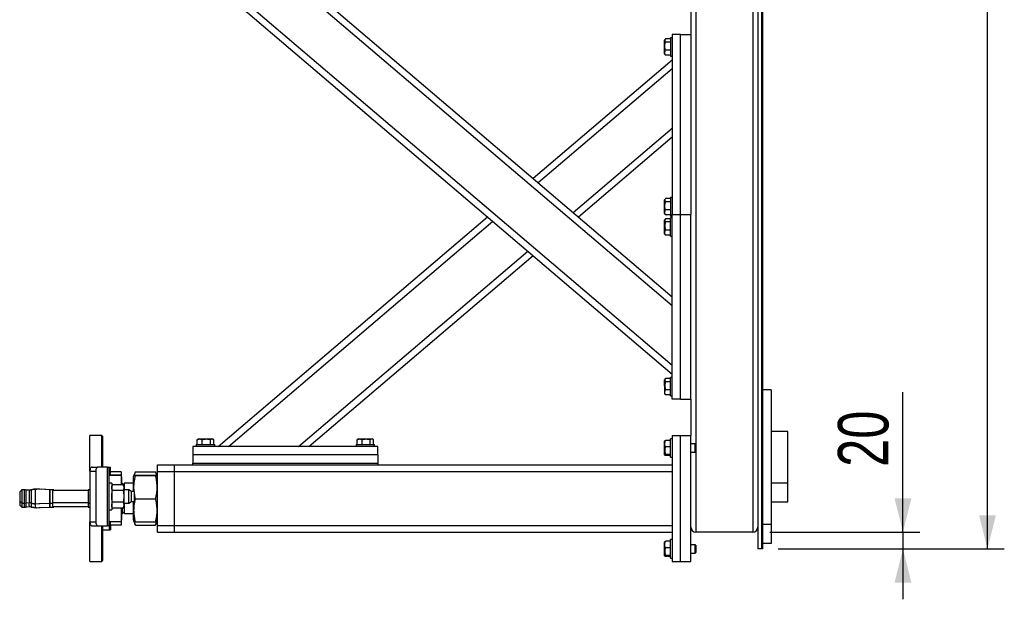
# Model space of a CAD drawing. Header units: millimetres. Extents: x 0 to 841, y 0 to 594.
# Tile 124 of 177: x 373 to 432, y 287 to 322. Entities that reach past the tile are written whole.
import ezdxf

# ---------------------------------------------------------------- set-up
doc = ezdxf.new("R2010")
doc.units = ezdxf.units.MM
doc.layers.add('COTES', color=1, linetype='Continuous')
doc.layers.add('TRAIT-FORT', color=4, linetype='Continuous', lineweight=25)
doc.styles.add('SLDTEXTSTYLE1', font='TXT', dxfattribs={"width": 0.75})
doc.dimstyles.new('SLDDIMSTYLE0', dxfattribs={"dimtxt": 3, "dimasz": 2, "dimexe": 0, "dimexo": 0.0625, "dimgap": 0.75, "dimtad": 1, "dimdec": 0, "dimlfac": 20, "dimrnd": 1e-09, "dimzin": 12, "dimdsep": 46, "dimtxsty": 'SLDTEXTSTYLE1', "dimsah": 1, "dimcen": 0.09, "dimadec": 0, "dimazin": 3, "dimtfac": 1, "dimtdec": 0, "dimtofl": 0, "dimtmove": 0, "dimatfit": 3, "dimfxl": 1, "dimfrac": 2, "dimtolj": 1, "dimtzin": 12, "dimarcsym": 0})
doc.dimstyles.new('SLDDIMSTYLE1', dxfattribs={"dimtxt": 3, "dimasz": 2, "dimexe": 0, "dimexo": 0.0625, "dimgap": 0.75, "dimtad": 1, "dimdec": 0, "dimlfac": 20, "dimrnd": 1e-09, "dimzin": 12, "dimdsep": 46, "dimtxsty": 'SLDTEXTSTYLE1', "dimsah": 1, "dimcen": 0.09, "dimadec": 0, "dimazin": 3, "dimtfac": 1, "dimtdec": 0, "dimtmove": 0, "dimatfit": 0, "dimfxl": 1, "dimfrac": 2, "dimtolj": 1, "dimtzin": 12, "dimarcsym": 0})

# ---------------------------------------------------------------- blocks, each defined once
blk = doc.blocks.new('_D_11')
at = {"layer": 'COTES', "color": 1, "transparency": 16777216}
for p, q in [((425.784, 291.383), (425.784, 299.696)), ((417.862, 291.383), (426.784, 291.383)), ((425.784, 291.383), (425.784, 290.383)), ((418.362, 290.383), (426.784, 290.383)), ((425.784, 290.383), (425.784, 287.383))]:
    blk.add_line(p, q, dxfattribs=at)
for points in [[(425.784, 291.383), (426.284, 293.383), (425.284, 293.383)], [(425.784, 290.383), (425.284, 288.383), (426.284, 288.383)]]:
    blk.add_solid(points, dxfattribs=at)
at = {"layer": 'COTES', "color": 1, "transparency": 16777216, "insert": (421.917, 295.263), "char_height": 3, "attachment_point": 1, "rotation": 90, "style": 'SLDTEXTSTYLE1'}
blk.add_mtext('20', dxfattribs=at)
blk = doc.blocks.new('_D_12')
at = {"layer": 'COTES', "color": 1, "transparency": 16777216}
for p, q in [((418.362, 558.383), (431.809, 558.383)), ((430.809, 290.383), (430.809, 558.383)), ((418.362, 290.383), (431.809, 290.383))]:
    blk.add_line(p, q, dxfattribs=at)
for points in [[(430.809, 558.383), (430.309, 556.383), (431.309, 556.383)], [(430.809, 290.383), (431.309, 292.383), (430.309, 292.383)]]:
    blk.add_solid(points, dxfattribs=at)
at = {"layer": 'COTES', "color": 1, "transparency": 16777216, "insert": (426.942, 419.95), "char_height": 3, "attachment_point": 1, "rotation": 90, "style": 'SLDTEXTSTYLE1'}
blk.add_mtext('5360', dxfattribs=at)

msp = doc.modelspace()

# ---------------------------------------------------------------- linework, layer by layer
at = {"layer": 'TRAIT-FORT', "color": 4, "linetype": 'Continuous', "lineweight": 25}
for p, q in [((417.162, 330.883), (417.162, 290.383)), ((417.362, 330.883), (417.362, 290.383)), ((417.437, 330.883), (417.437, 290.383)), ((416.862, 328.883), (416.862, 291.383)), ((385.062, 323.783), (412.062, 300.783)), ((385.679, 323.783), (412.062, 301.309)), ((389.843, 323.783), (412.062, 304.855)), ((390.459, 323.783), (412.062, 305.381)), ((413.462, 323.668), (413.462, 296.598)), ((413.162, 323.133), (413.162, 310.283)), ((412.562, 320.983), (412.062, 320.983)), ((412.062, 320.983), (412.062, 310.283)), ((412.562, 310.283), (412.562, 320.983)), ((412.562, 320.983), (413.162, 320.983)), ((411.646, 320.695), (411.612, 320.637)), ((411.612, 319.829), (411.612, 320.637)), ((411.962, 320.72), (411.662, 320.72)), ((411.962, 320.529), (411.662, 320.529)), ((412.062, 320.783), (411.962, 320.783)), ((411.962, 320.783), (411.962, 319.683)), ((411.612, 319.829), (411.646, 319.771)), ((411.662, 319.746), (411.648, 319.772)), ((411.962, 320.042), (411.662, 320.042)), ((411.962, 319.746), (411.662, 319.746)), ((411.962, 319.683), (412.062, 319.683)), ((403.785, 312.432), (412.062, 319.483)), ((404.093, 312.169), (412.062, 318.958)), ((406.175, 310.396), (412.062, 315.411)), ((406.483, 310.133), (412.062, 314.885)), ((411.646, 311.195), (411.612, 311.137)), ((411.612, 310.329), (411.612, 311.137)), ((411.962, 311.22), (411.662, 311.22)), ((411.962, 311.029), (411.662, 311.029)), ((412.062, 311.283), (411.962, 311.283)), ((411.962, 311.283), (411.962, 310.183)), ((411.612, 310.329), (411.646, 310.271)), ((411.962, 310.542), (411.662, 310.542)), ((385.062, 296.483), (401.086, 310.133)), ((385.679, 296.483), (401.394, 309.87)), ((411.646, 309.995), (411.612, 309.937)), ((411.612, 309.583), (411.612, 309.937)), ((411.662, 310.246), (411.648, 310.272)), ((411.962, 310.246), (411.662, 310.246)), ((411.962, 310.02), (411.662, 310.02)), ((411.962, 309.829), (411.662, 309.829)), ((411.962, 310.183), (412.062, 310.183)), ((412.062, 310.083), (411.962, 310.083)), ((411.962, 309.322), (411.962, 310.083)), ((412.062, 299.283), (412.062, 310.283)), ((412.062, 310.283), (412.562, 310.283)), ((412.562, 299.283), (412.562, 310.283)), ((412.562, 310.283), (413.162, 310.283)), ((413.162, 299.283), (413.162, 310.283)), ((411.612, 309.129), (411.612, 309.583)), ((411.612, 309.129), (411.646, 309.071)), ((411.962, 309.342), (411.662, 309.342)), ((411.962, 308.983), (411.962, 309.322)), ((411.662, 309.046), (411.648, 309.072)), ((411.962, 309.046), (411.662, 309.046)), ((411.962, 308.983), (412.062, 308.983)), ((389.843, 296.483), (403.476, 308.097)), ((390.459, 296.483), (403.785, 307.834)), ((411.646, 300.495), (411.612, 300.437)), ((411.612, 300.083), (411.612, 300.437)), ((411.962, 300.52), (411.662, 300.52)), ((412.062, 300.583), (411.962, 300.583)), ((411.962, 299.822), (411.962, 300.583)), ((411.612, 300.083), (411.612, 299.629)), ((411.962, 300.329), (411.662, 300.329)), ((411.962, 299.842), (411.662, 299.842)), ((411.962, 299.483), (411.962, 299.822)), ((417.937, 299.837), (417.437, 299.837)), ((417.937, 299.837), (417.937, 291.837)), ((411.612, 299.629), (411.646, 299.571)), ((411.662, 299.546), (411.648, 299.572)), ((411.962, 299.546), (411.662, 299.546)), ((411.962, 299.483), (412.062, 299.483)), ((412.562, 299.283), (412.062, 299.283)), ((412.562, 299.283), (413.162, 299.283)), ((413.162, 299.283), (413.162, 297.133)), ((378.137, 297.133), (377.437, 297.133)), ((377.437, 295.001), (377.437, 297.133)), ((378.187, 297.083), (378.137, 297.133)), ((378.137, 295.251), (378.137, 297.133)), ((378.187, 297.083), (378.187, 295.251)), ((383.825, 296.883), (383.851, 296.898)), ((383.825, 296.583), (383.825, 296.883)), ((383.908, 296.933), (383.85, 296.899)), ((383.908, 296.933), (384.716, 296.933)), ((384.121, 296.583), (384.121, 296.883)), ((384.608, 296.583), (384.608, 296.883)), ((384.774, 296.899), (384.716, 296.933)), ((384.799, 296.583), (384.799, 296.883)), ((393.325, 296.883), (393.351, 296.898)), ((393.325, 296.583), (393.325, 296.883)), ((393.408, 296.933), (393.35, 296.899)), ((393.408, 296.933), (394.216, 296.933)), ((393.621, 296.583), (393.621, 296.883)), ((394.108, 296.583), (394.108, 296.883)), ((394.274, 296.899), (394.216, 296.933)), ((394.299, 296.583), (394.299, 296.883)), ((411.962, 296.835), (411.662, 296.835)), ((412.062, 296.933), (411.962, 296.933)), ((411.962, 296.891), (411.962, 296.933)), ((411.962, 295.833), (411.962, 296.891)), ((412.062, 297.133), (412.062, 289.633)), ((412.062, 297.133), (412.562, 297.133)), ((412.562, 289.633), (412.562, 297.133)), ((412.562, 297.133), (413.162, 297.133)), ((413.162, 289.633), (413.162, 297.133)), ((418.937, 297.362), (417.937, 297.362)), ((418.937, 294.312), (418.937, 297.362)), ((394.562, 296.483), (383.562, 296.483)), ((383.562, 296.483), (383.562, 295.983)), ((383.762, 296.583), (383.762, 296.483)), ((383.762, 296.583), (384.862, 296.583)), ((384.862, 296.483), (384.862, 296.583)), ((393.262, 296.583), (393.262, 296.483)), ((393.262, 296.583), (394.362, 296.583)), ((394.362, 296.483), (394.362, 296.583)), ((394.562, 295.983), (394.562, 296.483)), ((411.626, 296.811), (411.612, 296.787)), ((411.612, 295.979), (411.612, 296.787)), ((411.962, 296.444), (411.662, 296.444)), ((413.427, 296.633), (413.162, 296.633)), ((413.462, 296.598), (413.427, 296.633)), ((413.427, 296.133), (413.427, 296.633)), ((413.462, 296.598), (413.462, 296.168)), ((394.562, 295.983), (383.562, 295.983)), ((383.562, 295.983), (383.562, 295.483)), ((394.562, 295.983), (394.562, 295.483)), ((411.612, 295.979), (411.626, 295.955)), ((411.962, 295.992), (411.662, 295.992)), ((411.962, 295.931), (411.662, 295.931)), ((411.962, 295.833), (412.062, 295.833)), ((413.162, 296.133), (413.427, 296.133)), ((413.427, 296.133), (413.462, 296.168)), ((413.462, 296.168), (413.462, 291.383)), ((377.562, 295.251), (377.909, 295.251)), ((378.48, 295.251), (377.909, 295.251)), ((378.48, 291.751), (378.48, 295.251)), ((378.48, 295.251), (378.587, 295.251)), ((378.587, 291.751), (378.587, 295.251)), ((378.587, 295.251), (378.665, 295.251)), ((378.665, 294.768), (378.665, 295.251)), ((381.462, 294.983), (381.462, 295.383)), ((381.462, 295.383), (382.462, 295.383)), ((382.462, 294.983), (382.462, 295.383)), ((382.462, 295.383), (412.062, 295.383)), ((383.562, 295.483), (394.562, 295.483)), ((383.562, 295.383), (383.562, 295.483)), ((394.562, 295.483), (394.562, 295.383)), ((377.437, 295.001), (377.437, 292.001)), ((377.437, 295.001), (377.784, 295.001)), ((377.784, 295.001), (377.784, 292.001)), ((379.302, 294.768), (378.587, 294.768)), ((379.302, 294.748), (378.587, 294.748)), ((379.302, 294.971), (378.665, 294.971)), ((379.302, 294.971), (379.302, 294.768)), ((379.302, 294.768), (379.302, 294.748)), ((379.302, 294.748), (379.302, 294.194)), ((379.312, 294.661), (379.302, 294.661)), ((379.312, 294.661), (379.312, 294.194)), ((380.058, 294.759), (380.012, 294.645)), ((380.012, 294.645), (380.012, 293.806)), ((380.14, 294.96), (380.058, 294.759)), ((380.144, 294.971), (380.14, 294.959)), ((380.144, 294.971), (381.33, 294.971)), ((380.144, 294.768), (381.33, 294.768)), ((380.144, 294.748), (381.33, 294.748)), ((381.335, 294.959), (381.33, 294.971)), ((381.415, 294.761), (381.335, 294.96)), ((381.462, 294.645), (381.416, 294.759)), ((381.462, 294.983), (382.462, 294.983)), ((381.462, 291.783), (381.462, 294.983)), ((382.462, 294.983), (412.062, 294.983)), ((382.462, 291.783), (382.462, 294.983)), ((374.104, 293.93), (373.95, 293.904)), ((373.95, 293.904), (374.104, 293.93)), ((374.192, 293.935), (374.104, 293.93)), ((374.104, 293.93), (374.192, 293.935)), ((374.192, 293.935), (374.192, 293.067)), ((374.402, 293.926), (374.192, 293.935)), ((374.27, 293.935), (374.235, 293.933)), ((374.235, 293.933), (374.27, 293.935)), ((374.453, 293.927), (374.27, 293.935)), ((375.037, 293.899), (374.469, 293.929)), ((375.115, 293.899), (374.547, 293.929)), ((378.737, 294.301), (378.587, 294.301)), ((378.737, 294.301), (378.737, 292.701)), ((378.77, 294.194), (378.737, 294.101)), ((379.419, 294.194), (378.77, 294.194)), ((379.47, 294.175), (379.362, 294.283)), ((379.362, 294.283), (379.362, 294.194)), ((379.452, 294.101), (379.419, 294.194)), ((379.47, 294.194), (379.451, 294.194)), ((379.452, 294.101), (379.452, 294.021)), ((379.452, 294.021), (379.452, 293.501)), ((380.012, 294.283), (379.47, 294.283)), ((379.47, 294.283), (379.47, 293.901)), ((417.937, 294.312), (418.937, 294.312)), ((418.937, 293.187), (418.937, 294.312)), ((373.387, 293.899), (373.262, 293.774)), ((373.262, 293.774), (373.262, 293.229)), ((373.531, 293.899), (373.387, 293.899)), ((373.387, 293.899), (373.387, 293.501)), ((373.387, 293.501), (373.387, 293.104)), ((373.622, 293.88), (373.531, 293.899)), ((373.609, 293.899), (373.531, 293.899)), ((373.531, 293.899), (373.531, 293.104)), ((373.7, 293.88), (373.609, 293.899)), ((373.609, 293.899), (373.609, 293.883)), ((373.876, 293.862), (373.622, 293.88)), ((373.622, 293.88), (373.622, 293.122)), ((373.881, 293.867), (373.7, 293.88)), ((373.7, 293.88), (373.7, 293.874)), ((373.852, 293.84), (373.834, 293.811)), ((373.834, 293.811), (373.834, 293.192)), ((373.95, 293.904), (373.95, 293.099)), ((375.037, 293.899), (375.037, 293.501)), ((375.062, 293.794), (375.037, 293.794)), ((375.037, 293.501), (375.037, 293.103)), ((375.217, 293.894), (375.062, 293.894)), ((375.062, 293.894), (375.062, 293.501)), ((375.062, 293.501), (375.062, 293.109)), ((375.115, 293.899), (375.115, 293.894)), ((375.295, 293.894), (375.217, 293.894)), ((375.217, 293.894), (375.217, 293.501)), ((377.337, 293.861), (375.217, 293.861)), ((375.217, 293.501), (375.217, 293.109)), ((375.295, 293.894), (375.295, 293.861)), ((377.437, 293.901), (377.337, 293.901)), ((377.337, 293.901), (377.337, 293.501)), ((377.337, 293.501), (377.337, 293.101)), ((379.419, 293.848), (378.77, 293.848)), ((379.747, 293.901), (379.452, 293.901)), ((379.452, 293.501), (379.452, 292.982)), ((379.912, 293.806), (379.747, 293.901)), ((379.747, 293.501), (379.747, 293.901)), ((379.747, 293.101), (379.747, 293.501)), ((380.087, 293.806), (379.912, 293.806)), ((379.912, 293.196), (379.912, 293.806)), ((380.087, 293.501), (380.087, 293.806)), ((380.087, 293.196), (380.087, 293.501)), ((380.144, 293.364), (381.33, 293.364)), ((373.262, 293.229), (373.387, 293.104)), ((373.262, 293.229), (373.262, 292.993)), ((373.262, 292.993), (373.387, 292.868)), ((373.387, 293.104), (373.531, 293.104)), ((373.387, 293.104), (373.387, 292.868)), ((373.387, 292.868), (373.531, 292.868)), ((373.531, 293.104), (373.622, 293.122)), ((373.531, 293.104), (373.531, 292.868)), ((373.531, 292.868), (373.622, 292.886)), ((373.531, 292.868), (373.609, 292.868)), ((373.609, 292.868), (373.7, 292.886)), ((373.609, 292.883), (373.609, 292.868)), ((373.622, 293.122), (373.876, 293.141)), ((373.622, 293.122), (373.622, 292.886)), ((373.622, 292.886), (373.876, 292.905)), ((373.7, 292.886), (373.881, 292.899)), ((373.7, 292.892), (373.7, 292.886)), ((373.834, 293.192), (373.852, 293.163)), ((373.834, 292.956), (373.834, 293.138)), ((373.834, 292.956), (373.852, 292.927)), ((373.95, 293.099), (374.104, 293.072)), ((374.104, 293.072), (373.95, 293.099)), ((373.95, 293.097), (373.95, 292.862)), ((373.95, 292.862), (374.104, 292.836)), ((374.104, 292.836), (373.95, 292.862)), ((374.104, 293.072), (374.192, 293.067)), ((374.192, 293.067), (374.104, 293.072)), ((374.104, 292.836), (374.192, 292.831)), ((374.192, 292.831), (374.104, 292.836)), ((374.192, 293.067), (374.402, 293.076)), ((374.192, 293.064), (374.192, 292.831)), ((374.192, 292.831), (374.402, 292.84)), ((374.235, 292.833), (374.27, 292.831)), ((374.27, 292.831), (374.235, 292.833)), ((374.27, 292.831), (374.453, 292.839)), ((374.469, 293.073), (375.037, 293.103)), ((374.469, 292.837), (375.037, 292.867)), ((374.547, 292.837), (375.115, 292.867)), ((375.037, 293.209), (375.062, 293.209)), ((375.037, 293.099), (375.037, 292.867)), ((375.037, 292.973), (375.062, 292.973)), ((375.062, 293.109), (375.217, 293.109)), ((375.062, 293.109), (375.062, 292.873)), ((375.062, 292.873), (375.217, 292.873)), ((375.115, 292.873), (375.115, 292.867)), ((375.217, 293.141), (377.337, 293.141)), ((375.217, 293.109), (375.217, 292.873)), ((375.217, 292.905), (377.337, 292.905)), ((375.217, 292.873), (375.295, 292.873)), ((375.295, 292.905), (375.295, 292.873)), ((377.337, 293.101), (377.437, 293.101)), ((377.337, 293.101), (377.337, 292.865)), ((377.337, 292.865), (377.437, 292.865)), ((378.737, 292.901), (378.77, 292.808)), ((379.419, 293.155), (378.77, 293.155)), ((379.419, 292.808), (378.77, 292.808)), ((379.302, 292.808), (379.302, 291.999)), ((379.312, 292.808), (379.312, 292.105)), ((379.362, 292.808), (379.362, 292.483)), ((379.419, 292.808), (379.452, 292.901)), ((379.452, 293.101), (379.747, 293.101)), ((379.452, 292.982), (379.452, 292.901)), ((379.47, 293.101), (379.47, 292.483)), ((379.747, 293.101), (379.912, 293.196)), ((379.912, 293.196), (380.087, 293.196)), ((380.012, 293.196), (380.012, 292.283)), ((417.937, 293.187), (418.937, 293.187)), ((378.587, 292.701), (378.737, 292.701)), ((379.362, 292.483), (379.47, 292.591)), ((379.47, 292.572), (379.451, 292.572)), ((379.47, 292.483), (380.012, 292.483)), ((380.012, 292.283), (380.012, 292.122)), ((377.437, 292.001), (377.784, 292.001)), ((377.437, 289.633), (377.437, 292.001)), ((377.562, 291.751), (377.909, 291.751)), ((377.909, 291.751), (378.48, 291.751)), ((378.137, 289.633), (378.137, 291.751)), ((378.187, 291.751), (378.187, 289.683)), ((378.587, 291.751), (378.48, 291.751)), ((379.302, 291.999), (378.587, 291.999)), ((378.587, 291.751), (378.587, 291.515)), ((378.665, 291.751), (378.587, 291.751)), ((378.665, 291.751), (378.665, 291.999)), ((379.302, 291.796), (378.665, 291.796)), ((378.665, 291.751), (378.665, 291.515)), ((379.302, 292.105), (379.312, 292.105)), ((379.302, 291.999), (379.302, 291.796)), ((380.012, 292.122), (380.058, 292.007)), ((380.058, 292.007), (380.14, 291.806)), ((380.144, 291.999), (381.33, 291.999)), ((380.144, 291.796), (381.33, 291.796)), ((381.335, 291.806), (381.416, 292.007)), ((381.416, 292.007), (381.462, 292.122)), ((381.462, 291.383), (381.462, 291.783)), ((381.462, 291.783), (382.462, 291.783)), ((382.462, 291.783), (412.062, 291.783)), ((382.462, 291.383), (382.462, 291.783)), ((417.937, 291.837), (417.437, 291.837)), ((417.937, 291.837), (417.937, 290.712)), ((378.187, 291.515), (378.587, 291.515)), ((378.587, 291.515), (378.665, 291.515)), ((381.462, 291.383), (382.462, 291.383)), ((382.462, 291.383), (412.062, 291.383)), ((416.862, 291.383), (413.462, 291.383)), ((411.626, 290.811), (411.612, 290.787)), ((411.612, 289.979), (411.612, 290.787)), ((411.962, 290.835), (411.662, 290.835)), ((411.962, 290.444), (411.662, 290.444)), ((412.062, 290.933), (411.962, 290.933)), ((411.962, 290.891), (411.962, 290.933)), ((411.962, 289.833), (411.962, 290.891)), ((413.427, 290.633), (413.162, 290.633)), ((413.462, 290.598), (413.427, 290.633)), ((413.427, 290.133), (413.427, 290.633)), ((413.462, 290.598), (413.462, 290.168)), ((417.937, 290.712), (417.437, 290.712)), ((411.612, 289.979), (411.626, 289.955)), ((411.962, 289.992), (411.662, 289.992)), ((411.962, 289.931), (411.662, 289.931)), ((411.962, 289.833), (412.062, 289.833)), ((413.162, 290.133), (413.427, 290.133)), ((413.427, 290.133), (413.462, 290.168)), ((417.362, 290.383), (417.162, 290.383)), ((417.437, 290.383), (417.362, 290.383)), ((377.437, 289.633), (378.137, 289.633)), ((378.137, 289.633), (378.187, 289.683)), ((412.062, 289.633), (412.562, 289.633)), ((412.562, 289.633), (413.162, 289.633))]:
    msp.add_line(p, q, dxfattribs=at)
at = {"layer": 'TRAIT-FORT', "color": 4, "linetype": 'Continuous', "lineweight": 25, "flags": 128}
for points in [[(377.562, 295.251), (377.538, 295.246), (377.514, 295.232), (377.493, 295.209), (377.474, 295.178), (377.458, 295.14), (377.447, 295.097), (377.44, 295.05), (377.437, 295.001)], [(377.909, 295.251), (377.884, 295.246), (377.861, 295.232), (377.839, 295.209), (377.82, 295.178), (377.805, 295.14), (377.793, 295.097), (377.786, 295.05), (377.784, 295.001)], [(377.437, 292.001), (377.44, 291.952), (377.447, 291.905), (377.458, 291.862), (377.474, 291.824), (377.493, 291.793), (377.514, 291.77), (377.538, 291.756), (377.562, 291.751)], [(377.784, 292.001), (377.786, 291.952), (377.793, 291.905), (377.805, 291.862), (377.82, 291.824), (377.839, 291.793), (377.861, 291.77), (377.884, 291.756), (377.909, 291.751)]]:
    msp.add_lwpolyline(points, dxfattribs=at)
at = {"layer": 'TRAIT-FORT', "color": 4, "linetype": 'Continuous', "lineweight": 25}
for centre, radius, start, end in [((379.362, 294.333), 0.05, 180, 270), ((379.362, 292.433), 0.05, 90, 180), ((413.462, 291.683), 0.3, 180, 270), ((416.862, 291.683), 0.3, 270, 0)]:
    msp.add_arc(centre, radius, start, end, dxfattribs=at)
for points, knots in [([(411.662, 320.042), (411.647, 320.104), (411.622, 320.207), (411.624, 320.355), (411.642, 320.455), (411.658, 320.513), (411.662, 320.529)], [0, 0, 0, 0, 0.385424, 0.637615, 0.89649, 1, 1, 1, 1]), ([(411.662, 320.72), (411.651, 320.704), (411.629, 320.67), (411.621, 320.62), (411.633, 320.573), (411.653, 320.544), (411.662, 320.529)], [0, 0, 0, 0, 0.265511, 0.535536, 0.765971, 1, 1, 1, 1]), ([(411.662, 319.746), (411.651, 319.772), (411.629, 319.824), (411.621, 319.901), (411.633, 319.974), (411.653, 320.019), (411.662, 320.042)], [0, 0, 0, 0, 0.265384, 0.535215, 0.765228, 1, 1, 1, 1]), ([(411.662, 310.542), (411.647, 310.604), (411.622, 310.707), (411.624, 310.855), (411.642, 310.955), (411.658, 311.013), (411.662, 311.029)], [0, 0, 0, 0, 0.38554, 0.637494, 0.896509, 1, 1, 1, 1]), ([(411.662, 311.22), (411.651, 311.204), (411.629, 311.17), (411.621, 311.12), (411.633, 311.073), (411.653, 311.044), (411.662, 311.029)], [0, 0, 0, 0, 0.26553, 0.535501, 0.766026, 1, 1, 1, 1]), ([(411.662, 310.246), (411.651, 310.272), (411.629, 310.323), (411.621, 310.401), (411.633, 310.474), (411.653, 310.519), (411.662, 310.542)], [0, 0, 0, 0, 0.265383, 0.535331, 0.765228, 1, 1, 1, 1]), ([(411.662, 309.829), (411.647, 309.767), (411.622, 309.665), (411.624, 309.516), (411.642, 309.416), (411.658, 309.358), (411.662, 309.342)], [0, 0, 0, 0, 0.385726, 0.63768, 0.896509, 1, 1, 1, 1]), ([(411.662, 310.02), (411.651, 310.004), (411.629, 309.97), (411.621, 309.92), (411.633, 309.873), (411.653, 309.844), (411.662, 309.829)], [0, 0, 0, 0, 0.264571, 0.534894, 0.765721, 1, 1, 1, 1]), ([(411.662, 309.046), (411.651, 309.072), (411.629, 309.123), (411.621, 309.201), (411.633, 309.274), (411.653, 309.319), (411.662, 309.342)], [0, 0, 0, 0, 0.265293, 0.535262, 0.76651, 1, 1, 1, 1]), ([(411.662, 300.52), (411.651, 300.504), (411.629, 300.47), (411.621, 300.42), (411.633, 300.373), (411.653, 300.344), (411.662, 300.329)], [0, 0, 0, 0, 0.264571, 0.534894, 0.765721, 1, 1, 1, 1]), ([(411.662, 300.329), (411.647, 300.267), (411.622, 300.165), (411.624, 300.016), (411.642, 299.916), (411.658, 299.858), (411.662, 299.842)], [0, 0, 0, 0, 0.385726, 0.63768, 0.896509, 1, 1, 1, 1]), ([(411.662, 299.546), (411.651, 299.572), (411.629, 299.623), (411.621, 299.701), (411.633, 299.774), (411.653, 299.819), (411.662, 299.842)], [0, 0, 0, 0, 0.265406, 0.535261, 0.76651, 1, 1, 1, 1]), ([(383.825, 296.883), (383.851, 296.894), (383.903, 296.916), (383.98, 296.924), (384.053, 296.912), (384.098, 296.893), (384.121, 296.883)], [0, 0, 0, 0, 0.265349, 0.535245, 0.765294, 1, 1, 1, 1]), ([(384.121, 296.883), (384.183, 296.898), (384.286, 296.923), (384.434, 296.921), (384.534, 296.903), (384.592, 296.887), (384.608, 296.883)], [0, 0, 0, 0, 0.385478, 0.637553, 0.896581, 1, 1, 1, 1]), ([(384.799, 296.883), (384.783, 296.894), (384.749, 296.916), (384.699, 296.924), (384.652, 296.912), (384.623, 296.893), (384.608, 296.883)], [0, 0, 0, 0, 0.265545, 0.535517, 0.76603, 1, 1, 1, 1]), ([(393.325, 296.883), (393.351, 296.894), (393.403, 296.916), (393.48, 296.924), (393.553, 296.912), (393.598, 296.893), (393.621, 296.883)], [0, 0, 0, 0, 0.265349, 0.535245, 0.765294, 1, 1, 1, 1]), ([(393.621, 296.883), (393.683, 296.898), (393.786, 296.923), (393.934, 296.921), (394.034, 296.903), (394.092, 296.887), (394.108, 296.883)], [0, 0, 0, 0, 0.385478, 0.637553, 0.896581, 1, 1, 1, 1]), ([(394.299, 296.883), (394.283, 296.894), (394.249, 296.916), (394.199, 296.924), (394.152, 296.912), (394.123, 296.893), (394.108, 296.883)], [0, 0, 0, 0, 0.265545, 0.535517, 0.76603, 1, 1, 1, 1]), ([(411.662, 296.444), (411.651, 296.478), (411.629, 296.546), (411.621, 296.648), (411.633, 296.745), (411.653, 296.805), (411.662, 296.835)], [0, 0, 0, 0, 0.264304, 0.534711, 0.766072, 1, 1, 1, 1]), ([(411.627, 296.811), (411.627, 296.812), (411.627, 296.818), (411.642, 296.826), (411.658, 296.833), (411.662, 296.835)], [0, 0, 0, 0, 0.082112, 0.736966, 1, 1, 1, 1]), ([(411.662, 296.444), (411.651, 296.404), (411.629, 296.325), (411.621, 296.208), (411.633, 296.095), (411.653, 296.026), (411.662, 295.992)], [0, 0, 0, 0, 0.264428, 0.535098, 0.765316, 1, 1, 1, 1]), ([(411.662, 295.931), (411.647, 295.939), (411.622, 295.951), (411.624, 295.97), (411.642, 295.982), (411.658, 295.99), (411.662, 295.992)], [0, 0, 0, 0, 0.385443, 0.637399, 0.896068, 1, 1, 1, 1]), ([(380.073, 293.806), (380.069, 293.835), (380.056, 293.943), (380.056, 294.117), (380.07, 294.329), (380.098, 294.534), (380.128, 294.675), (380.144, 294.748)], [0, 0, 0, 0, 0.091768, 0.345667, 0.54819, 0.76296, 1, 1, 1, 1]), ([(380.144, 294.748), (380.124, 294.75), (380.087, 294.752), (380.06, 294.756), (380.056, 294.759), (380.07, 294.762), (380.098, 294.765), (380.128, 294.767), (380.144, 294.768)], [0, 0, 0, 0, 0.201736, 0.38237, 0.555072, 0.692684, 0.838717, 1, 1, 1, 1]), ([(380.081, 294.763), (380.087, 294.789), (380.101, 294.859), (380.128, 294.928), (380.144, 294.971)], [0, 0, 0, 0, 0.375095, 1, 1, 1, 1]), ([(381.33, 294.971), (381.351, 294.917), (381.378, 294.848), (381.39, 294.778), (381.392, 294.763)], [0, 0, 0, 0, 0.783784, 1, 1, 1, 1]), ([(381.33, 294.768), (381.35, 294.766), (381.387, 294.764), (381.415, 294.76), (381.419, 294.757), (381.404, 294.754), (381.377, 294.751), (381.346, 294.749), (381.33, 294.748)], [0, 0, 0, 0, 0.202206, 0.38284, 0.555542, 0.693154, 0.839188, 1, 1, 1, 1]), ([(381.33, 294.748), (381.35, 294.656), (381.387, 294.481), (381.415, 294.223), (381.419, 293.995), (381.404, 293.783), (381.377, 293.578), (381.346, 293.438), (381.33, 293.364)], [0, 0, 0, 0, 0.20218, 0.382677, 0.555252, 0.692906, 0.838884, 1, 1, 1, 1]), ([(374.469, 293.929), (374.468, 293.929), (374.467, 293.929), (374.454, 293.927), (374.436, 293.926), (374.417, 293.926), (374.405, 293.926), (374.402, 293.926)], [0, 0, 0, 0, 0.222413, 0.448965, 0.679644, 0.907, 1, 1, 1, 1]), ([(378.737, 294.021), (378.739, 294.05), (378.742, 294.108), (378.761, 294.165), (378.77, 294.194)], [0, 0, 0, 0, 0.498785, 1, 1, 1, 1]), ([(378.77, 293.848), (378.761, 293.876), (378.742, 293.933), (378.739, 293.992), (378.737, 294.021)], [0, 0, 0, 0, 0.4983352, 1, 1, 1, 1]), ([(379.419, 294.194), (379.428, 294.165), (379.447, 294.108), (379.45, 294.05), (379.452, 294.021)], [0, 0, 0, 0, 0.4983352, 1, 1, 1, 1]), ([(379.452, 294.021), (379.45, 293.992), (379.447, 293.933), (379.428, 293.876), (379.419, 293.848)], [0, 0, 0, 0, 0.496899, 1, 1, 1, 1]), ([(373.95, 293.904), (373.928, 293.895), (373.891, 293.88), (373.863, 293.851), (373.852, 293.84)], [0, 0, 0, 0, 0.593039, 1, 1, 1, 1]), ([(378.737, 293.501), (378.739, 293.559), (378.742, 293.675), (378.761, 293.79), (378.77, 293.848)], [0, 0, 0, 0, 0.497981, 1, 1, 1, 1]), ([(378.77, 293.155), (378.761, 293.212), (378.742, 293.327), (378.739, 293.443), (378.737, 293.501)], [0, 0, 0, 0, 0.4983057, 1, 1, 1, 1]), ([(379.419, 293.848), (379.428, 293.79), (379.447, 293.676), (379.45, 293.559), (379.452, 293.501)], [0, 0, 0, 0, 0.498169, 1, 1, 1, 1]), ([(379.452, 293.501), (379.451, 293.443), (379.447, 293.327), (379.428, 293.212), (379.419, 293.155)], [0, 0, 0, 0, 0.497843, 1, 1, 1, 1]), ([(380.144, 291.999), (380.124, 292.09), (380.087, 292.262), (380.06, 292.516), (380.056, 292.741), (380.07, 292.95), (380.098, 293.153), (380.128, 293.291), (380.144, 293.364)], [0, 0, 0, 0, 0.20204, 0.382594, 0.555282, 0.692931, 0.838804, 1, 1, 1, 1]), ([(380.144, 293.364), (380.123, 293.456), (380.099, 293.558), (380.088, 293.661), (380.087, 293.671)], [0, 0, 0, 0, 0.907135, 1, 1, 1, 1]), ([(381.33, 293.364), (381.35, 293.273), (381.387, 293.1), (381.414, 292.847), (381.419, 292.621), (381.404, 292.412), (381.377, 292.21), (381.346, 292.071), (381.33, 291.999)], [0, 0, 0, 0, 0.202039, 0.382835, 0.555279, 0.693171, 0.839044, 1, 1, 1, 1]), ([(373.95, 293.099), (373.928, 293.107), (373.891, 293.122), (373.863, 293.151), (373.852, 293.163)], [0, 0, 0, 0, 0.593039, 1, 1, 1, 1]), ([(373.95, 292.862), (373.928, 292.871), (373.891, 292.886), (373.863, 292.915), (373.852, 292.927)], [0, 0, 0, 0, 0.593039, 1, 1, 1, 1]), ([(373.95, 293.099), (373.927, 293.106), (373.902, 293.115), (373.883, 293.133), (373.881, 293.135)], [0, 0, 0, 0, 0.893993, 1, 1, 1, 1]), ([(374.402, 293.076), (374.41, 293.076), (374.426, 293.077), (374.447, 293.076), (374.462, 293.074), (374.468, 293.073), (374.469, 293.073), (374.469, 293.073)], [0, 0, 0, 0, 0.225854, 0.448646, 0.678017, 0.907949, 1, 1, 1, 1]), ([(374.402, 292.84), (374.41, 292.84), (374.426, 292.84), (374.447, 292.84), (374.462, 292.838), (374.468, 292.837), (374.469, 292.837), (374.469, 292.837)], [0, 0, 0, 0, 0.22466, 0.450136, 0.672714, 0.90143, 1, 1, 1, 1]), ([(374.516, 292.84), (374.519, 292.84), (374.528, 292.839), (374.54, 292.838), (374.546, 292.837), (374.547, 292.837), (374.547, 292.837)], [0, 0, 0, 0, 0.137886, 0.486858, 0.845455, 1, 1, 1, 1]), ([(378.737, 292.982), (378.739, 293.01), (378.742, 293.069), (378.761, 293.126), (378.77, 293.155)], [0, 0, 0, 0, 0.496899, 1, 1, 1, 1]), ([(378.77, 292.808), (378.761, 292.837), (378.742, 292.894), (378.739, 292.952), (378.737, 292.982)], [0, 0, 0, 0, 0.4983352, 1, 1, 1, 1]), ([(379.419, 293.155), (379.428, 293.126), (379.447, 293.069), (379.45, 293.011), (379.452, 292.982)], [0, 0, 0, 0, 0.4983352, 1, 1, 1, 1]), ([(379.452, 292.982), (379.451, 292.953), (379.447, 292.895), (379.428, 292.837), (379.419, 292.808)], [0, 0, 0, 0, 0.498785, 1, 1, 1, 1]), ([(380.06, 292.008), (380.06, 292.008), (380.057, 292.007), (380.071, 292.004), (380.098, 292.002), (380.128, 292), (380.144, 291.999)], [0, 0, 0, 0, 0.091564, 0.372534, 0.670698, 1, 1, 1, 1]), ([(380.14, 291.808), (380.121, 291.855), (380.095, 291.921), (380.083, 291.986), (380.08, 292.004)], [0, 0, 0, 0, 0.735687, 1, 1, 1, 1]), ([(381.33, 291.999), (381.35, 292), (381.386, 292.002), (381.413, 292.005), (381.413, 292.007), (381.414, 292.008)], [0, 0, 0, 0, 0.412913, 0.781776, 1, 1, 1, 1]), ([(381.395, 292.004), (381.389, 291.976), (381.375, 291.91), (381.349, 291.845), (381.335, 291.808)], [0, 0, 0, 0, 0.426162, 1, 1, 1, 1]), ([(411.662, 290.444), (411.651, 290.478), (411.629, 290.546), (411.621, 290.648), (411.633, 290.745), (411.653, 290.805), (411.662, 290.835)], [0, 0, 0, 0, 0.264264, 0.534631, 0.765957, 1, 1, 1, 1]), ([(411.662, 290.444), (411.651, 290.404), (411.629, 290.325), (411.621, 290.208), (411.633, 290.095), (411.653, 290.026), (411.662, 289.992)], [0, 0, 0, 0, 0.264255, 0.534924, 0.765317, 1, 1, 1, 1]), ([(411.627, 290.811), (411.627, 290.812), (411.627, 290.818), (411.642, 290.826), (411.658, 290.833), (411.662, 290.835)], [0, 0, 0, 0, 0.082166, 0.736923, 1, 1, 1, 1]), ([(411.662, 289.931), (411.647, 289.939), (411.622, 289.952), (411.624, 289.97), (411.642, 289.983), (411.658, 289.99), (411.662, 289.992)], [0, 0, 0, 0, 0.385452, 0.63739, 0.896089, 1, 1, 1, 1])]:
    msp.add_open_spline(points, degree=3, knots=knots, dxfattribs=at)

# ---------------------------------------------------------------- dimensions: what is measured, and where the dimension line sits
at = {"layer": 'COTES', "color": 1}
for base, p1, p2, dimstyle, picture, middle in [((430.809, 558.383), (417.362, 290.383), (417.362, 558.383), 'SLDDIMSTYLE0', '_D_12', (430.809, 424.383)), ((425.784, 290.383), (416.862, 291.383), (417.362, 290.383), 'SLDDIMSTYLE1', '_D_11', (425.784, 297.479))]:
    dim = msp.add_linear_dim(base=base, p1=p1, p2=p2, angle=90, dimstyle=dimstyle, dxfattribs=at)
    dim.commit()
    dim.dimension.update_dxf_attribs({"geometry": picture, "text_midpoint": middle, "dimtype": 160})

doc.saveas('drawing.dxf')
